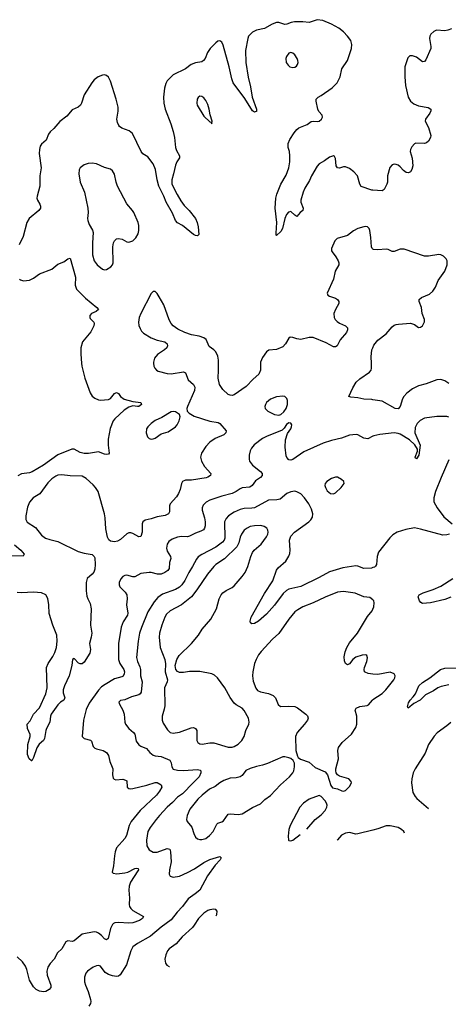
# Model space of a CAD drawing. Header units: inches. Extents: x 884691 to 1028259, y 526745 to 653629.
# Tile 124 of 241: x 976514 to 980744, y 543662 to 553394. Entities that reach past the tile are written whole.
import ezdxf

# ---------------------------------------------------------------- set-up
doc = ezdxf.new("R2010")
doc.units = ezdxf.units.IN
doc.header["$MEASUREMENT"] = 0
for name, color, linetype in [('A9574', 7, 'Continuous'), ('A9575', 7, 'Continuous'), ('A9584', 7, 'Continuous'), ('A9585', 7, 'Continuous')]:
    doc.layers.add(name, color=color, linetype=linetype)

msp = doc.modelspace()

# ---------------------------------------------------------------- linework, layer by layer
at = {"layer": 'A9574', "color": 6}
for points, elevation in [([(977834.7, 550000), (977838.3, 549970), (977846.6, 549950), (977865.2, 549930), (977881.5, 549921.5), (977970, 549896.7), (978010, 549893.5), (978130, 549912.3), (978150, 549903.5), (978175, 549835), (978229.8, 549789.8), (978243.8, 549763.8), (978237.9, 549730), (978169.2, 549570), (978164.1, 549550), (978166.6, 549526.6), (978185.1, 549505.1), (978235, 549475), (978390, 549426.7), (978473.6, 549413.6), (978490, 549401.8), (978550.1, 549330), (978547.8, 549310), (978528.5, 549290), (978444.4, 549255.6), (978390, 549218.9), (978350, 549176.5), (978307.7, 549110), (978299.7, 549070), (978308.3, 549030), (978338.7, 548978.7), (978400.8, 548910), (978397, 548890), (978370, 548872.2), (978352.8, 548867.2), (978210, 548843.1), (978150, 548842.2), (978119, 548830), (978109, 548811), (978097.3, 548750), (978081.8, 548710), (978060.4, 548679.6), (977998.6, 548610), (977992.2, 548590), (977990.8, 548530), (977981.7, 548510), (977950, 548493.9), (977870, 548480.2), (977810, 548459.5), (977753.5, 548446.5), (977730, 548431.9), (977721.2, 548410), (977723.4, 548330), (977710, 548286.8), (977690, 548282.1), (977630, 548316.5), (977610, 548323.3), (977590, 548323.2), (977570, 548312.1), (977510, 548256.4), (977479.8, 548240.2), (977450, 548234.8), (977430, 548236.4), (977410, 548240.7), (977391.7, 548251.7), (977379.5, 548279.5), (977362.4, 548362.4), (977357.7, 548470), (977351.1, 548511.1), (977286.6, 548730), (977262.6, 548770), (977237.7, 548797.7), (977170, 548860.3), (977130, 548881.2), (977010, 548886), (976930, 548894.4), (976890, 548891), (976870, 548883.2), (976830, 548854.6), (976790, 548815.1), (976711.1, 548708.9), (976648, 548670), (976610, 548625.9), (976590, 548575.8), (976572.9, 548490), (976574, 548454), (976587, 548427), (976670, 548374.6), (976730, 548299.9), (976769.2, 548269.2), (976810, 548255), (976890, 548236.8), (977090, 548139.4), (977150, 548121.9), (977230, 548108), (977249.3, 548090), (977254.8, 548074.8), (977259.8, 548010), (977255.9, 547964.1), (977246.6, 547933.4), (977230, 547912.7), (977178.9, 547870), (977168, 547832), (977170.5, 547750), (977177.1, 547697.1), (977185.1, 547670), (977210, 547624.7), (977219, 547570), (977213.7, 547410), (977224.8, 547330), (977220.1, 547290), (977203.4, 547230), (977211.2, 547168.8), (977207, 547133), (977150, 547044.5), (977130, 547027), (977110, 547027), (977095.5, 547035.5), (977050, 547081.2), (977034.3, 547070), (977027.5, 547010), (977002.7, 546910), (976956.6, 546810), (976943.3, 546770), (976942.3, 546742.3), (976959, 546690), (976956.5, 546683.5), (976949.2, 546670), (976916.3, 546650), (976890, 546621.7), (976825.1, 546530), (976817.8, 546510), (976810.4, 546450), (976778.3, 546390), (976772.3, 546370), (976759.8, 546290), (976750, 546269), (976707.1, 546232.9), (976683.1, 546196.9), (976650, 546102), (976631.8, 546068.2), (976628.8, 546068.8), (976608, 546090), (976591.1, 546130), (976593, 546230), (976618, 546310), (976617, 546330), (976589.4, 546390), (976586.2, 546430), (976615.3, 546464.7), (976649.1, 546530), (976710, 546593.9), (976773, 546730), (976783.3, 546790), (976776.9, 546990), (976795.6, 547030), (976840.7, 547099.3), (976861.1, 547138.9), (976875.8, 547190), (976883.4, 547250), (976878.5, 547310), (976840.1, 547410), (976804.9, 547524.9), (976801.5, 547610), (976792, 547672), (976770, 547709.9), (976730, 547728.5), (976650, 547736), (976530, 547729.9), (976490, 547733)], 2200), ([(977124.6, 550000), (977127.4, 549970), (977155.6, 549850), (977207.4, 549707.4), (977230, 549673.8), (977253.8, 549653.8), (977290, 549636.7), (977310, 549633.9), (977390, 549639.1), (977410, 549651.6), (977450, 549698.5), (977470, 549708.3), (977490, 549701.1), (977510, 549669.1), (977543.9, 549643.9), (977630, 549620.8), (977710.7, 549610.7), (977716.4, 549590), (977690, 549572.6), (977677.3, 549570), (977630, 549578.4), (977590, 549565.9), (977545.1, 549534.9), (977453, 549450), (977437.2, 549430), (977407.3, 549352.7), (977386.7, 549246.7), (977385.3, 549190), (977396, 549110), (977390, 549099), (977370, 549096.8), (977350, 549101.4), (977290, 549122.5), (977193.8, 549106.3), (977150, 549106.4), (977110, 549118), (977050, 549148.8), (977027.9, 549147.9), (976890, 549094), (976747.8, 548990), (976635.7, 548924.3), (976610, 548916.3), (976530, 548904), (976495.5, 548884.5)], 2100), ([(978891.1, 550000), (978890.1, 549930.1), (978873.3, 549890), (978818.3, 549841.7), (978750, 549768.3), (978630, 549686.9), (978610, 549681.2), (978590, 549682.4), (978570, 549691.3), (978519.4, 549739.4), (978486.3, 549790), (978471.2, 549850), (978476.7, 549930), (978475, 550000)], 2200), ([(980000, 549637.5), (979990, 549639.1), (979910, 549644.1), (979850, 549655.9), (979782.7, 549662.7), (979762, 549670), (979803.1, 549756.9), (979835.7, 549810), (979870, 549843.2), (979966.6, 549910), (979981.6, 549930), (979987.3, 549950), (979985.6, 550000)], 2200), ([(980000, 549276.6), (979950, 549253.1), (979910, 549258.8), (979850, 549289.9), (979833.3, 549293.3), (979770, 549286.2), (979690, 549259.6), (979590, 549236.1), (979510, 549207.9), (979318, 549122), (979210, 549045.9), (979190, 549040.6), (979170, 549044.2), (979150, 549066.3), (979144.4, 549084.4), (979134.6, 549170), (979138.9, 549241.1), (979156.1, 549303.9), (979190, 549351.8), (979197.9, 549370), (979199.8, 549390), (979190, 549407.1), (979170, 549411), (979146.1, 549393.9), (979123, 549357), (979103.2, 549336.8), (978950, 549275.8), (978910, 549254.6), (978828.3, 549191.7), (978800.6, 549159.4), (978788.2, 549131.8), (978777.4, 549090), (978777.9, 549050), (978783.5, 549030), (978812.2, 548990), (978890, 548929.2), (978906.4, 548910), (978907.6, 548890), (978889.2, 548870), (978842.2, 548837.8), (978809.6, 548790.4), (978785.4, 548774.6), (978710, 548766.3), (978690, 548758.7), (978649.4, 548730), (978610.4, 548709.6), (978510, 548685.6), (978390, 548644.5), (978353.6, 548626.4), (978323.7, 548596.3), (978313.2, 548570), (978313.8, 548546.2), (978338.9, 548470), (978345.1, 548430), (978343.7, 548390), (978338.6, 548370), (978327.4, 548352.6), (978302.2, 548337.8), (978250, 548320.7), (978190, 548288.7), (978170, 548284.4), (978110, 548286.1), (978070, 548279.7), (978018.7, 548261.3), (977984.8, 548235.2), (977969.7, 548210), (977962.4, 548170), (977970, 548140.5), (978003, 548090), (978005.2, 548070), (977992.4, 548027.6), (977987.3, 547970), (977975.4, 547950), (977947.3, 547930), (977910, 547913.2), (977873.3, 547913.3), (977810.1, 547929.9), (977790, 547930.7), (977710, 547919.3), (977650, 547886.5), (977630, 547886.5), (977570, 547903.9), (977550, 547902), (977530, 547892.2), (977510.6, 547869.4), (977495.7, 547830), (977495.5, 547810), (977502.9, 547790), (977554.7, 547734.7), (977569.7, 547709.7), (977575.5, 547670), (977567.8, 547610), (977582.1, 547530), (977577, 547510), (977536.3, 547443.7), (977514.1, 547390), (977488.4, 547230), (977489.4, 547070), (977503.4, 547030), (977542.7, 546970), (977547.8, 546950), (977545, 546930), (977533.2, 546906.8), (977521.6, 546898.4), (977450, 546877.7), (977355.8, 546824.2), (977320.9, 546799.1), (977291.9, 546768.1), (977200, 546640), (977170, 546577.5), (977144.7, 546470), (977130.7, 546310.7), (977149.2, 546289.2), (977213.5, 546273.5), (977222.2, 546262.2), (977240.1, 546210), (977254.3, 546194.3), (977270, 546186), (977336.9, 546170), (977371, 546150), (977390, 546121.7), (977403.6, 546063.6), (977427.5, 546007.5), (977431.8, 545990), (977429.3, 545929.3), (977437.3, 545897.3), (977446.7, 545886.7), (977462.4, 545882.4), (977530, 545886.3), (977559, 545879), (977569.6, 545869.6), (977575.8, 545810), (977590, 545795.4), (977610, 545792.2), (977630, 545795.4), (977770, 545829.3), (977850, 545855), (977870, 545854.2), (977910.7, 545830), (977914.9, 545810), (977893.5, 545770), (977864.5, 545730), (977703.2, 545576.8), (977613.4, 545470), (977594.2, 545430), (977567.9, 545330), (977550, 545300.1), (977468.9, 545210), (977454.6, 545170), (977447.8, 545130), (977438.2, 545030), (977426.9, 544970), (977437.4, 544957.4), (977473.2, 544953.2), (977550, 544960.6), (977580.4, 544970), (977650, 545004.4), (977668.4, 545008.4), (977684.5, 545004.5), (977687.8, 544990), (977678.1, 544981.9), (977608.5, 544870), (977593.5, 544830), (977590.4, 544790.4), (977597.6, 544710), (977594.9, 544650), (977598, 544630), (977609, 544610), (977629.7, 544590), (977736.8, 544530), (977727.1, 544510), (977695.7, 544490), (977630, 544467.6), (977590, 544463.9), (977489.3, 544470.7), (977454, 544466), (977440.5, 544459.5), (977428.2, 544450), (977408.7, 544411.3), (977387.7, 544312.3), (977370, 544299.6), (977350, 544310.8), (977321.1, 544341.1), (977290, 544365.1), (977270, 544375.4), (977250, 544379.4), (977130, 544356.4), (977050, 544288.5), (977030, 544284.3), (976990, 544288.1), (976970, 544280.2), (976929.2, 544210.8), (976886.7, 544170), (976854.4, 544110), (976813.5, 544066.5), (976790.1, 544030), (976781.6, 543990), (976784.5, 543950), (976820.3, 543850), (976820.3, 543830), (976805.8, 543810), (976770, 543790.3), (976747.2, 543787.2), (976710, 543793.3), (976675.4, 543810), (976650, 543834.5), (976610, 543902.4), (976585.4, 544005.4), (976570, 544040.5), (976541.9, 544081.9), (976490, 544132.7)], 2300), ([(980000, 547978.2), (979986.3, 547973.7), (979911.2, 547971.2), (979850, 547993.1), (979830, 547995.1), (979704.5, 547975.5), (979570, 547936.9), (979470, 547880.1), (979290, 547791.6), (979170, 547764), (979147.7, 547752.3), (979115.7, 547724.3), (979030, 547607.1), (978950, 547518.7), (978870, 547450.6), (978830, 547426.6), (978804.1, 547424.1), (978793.1, 547433.1), (978788.4, 547448.4), (978799.3, 547490), (978930, 547723.5), (979011.9, 547848.1), (979047, 547953), (979064, 547976), (979139, 548041), (979169.7, 548090.3), (979180.2, 548119.8), (979184.8, 548150), (979176.3, 548250), (979188.8, 548290), (979226.1, 548330), (979369, 548431), (979388.6, 548450), (979404, 548476), (979408, 548510), (979395.3, 548555.3), (979368.5, 548608.5), (979325.1, 548670), (979287.4, 548707.4), (979250, 548728.8), (979230, 548732.7), (979190, 548729.2), (979150, 548712.3), (979083.7, 548656.3), (979051.6, 548648.4), (978970, 548644.2), (978830, 548570.5), (978805.8, 548565.8), (978730, 548564.3), (978690, 548553.7), (978630, 548526.5), (978575.1, 548490), (978550, 548463.3), (978536.1, 548430), (978538, 548270), (978530.5, 548250), (978514.3, 548230), (978450, 548180.1), (978310, 548109.2), (978275.4, 548084.6), (978258.1, 548061.9), (978220.8, 547990), (978183.2, 547930), (978144.7, 547850), (978115.2, 547810), (978090, 547785.1), (978050, 547762), (977923.7, 547716.3), (977876.7, 547683.3), (977839.8, 547640.2), (977779.4, 547540.6), (977714.4, 547385.6), (977695.8, 547330), (977681.5, 547250), (977665.9, 547090), (977675.9, 547050), (977699.3, 546999.3), (977707.3, 546970), (977705, 546910), (977722, 546850), (977713.2, 546746.8), (977704.2, 546730), (977690, 546721.1), (977617, 546703), (977550, 546671.9), (977510, 546664.5), (977492.1, 546650), (977497.2, 546630), (977530.4, 546570.4), (977545.4, 546530), (977550.9, 546450), (977558.9, 546430), (977590.8, 546390), (977636.3, 546350), (977650, 546330.8), (977664.6, 546264.6), (977690, 546227.8), (977710, 546214.2), (977764.3, 546190), (977796.6, 546150), (977830, 546125), (977850, 546118.2), (977910, 546112.7), (977994.7, 546074.7), (978009.4, 546050), (978014.9, 546010), (978030, 545987.9), (978070, 545976.7), (978130, 545973), (978270, 545984.1), (978295.7, 545975.7), (978300.3, 545970), (978300.6, 545950), (978283.9, 545910), (978227.2, 545850), (978118.9, 545741.1), (978070, 545709.1), (978022.9, 545657.1), (977970, 545609.7), (977892.4, 545530), (977859.2, 545490), (977800.6, 545410), (977779.7, 545370), (977763.5, 545283.5), (977767.2, 545230), (977792.5, 545190), (977830, 545166.8), (977870, 545167.3), (977970, 545202.6), (977994.4, 545194.4), (978002.3, 545170), (978009.3, 545070), (977990.9, 544990), (977987.4, 544950), (977997.3, 544930), (978030, 544918.6), (978089.9, 544930), (978170, 544965.1), (978238.5, 545001.5), (978330, 545064.8), (978390, 545094), (978490, 545122.3), (978503.1, 545110), (978491.7, 545090), (978442.8, 545037.2), (978367.3, 544932.7), (978290, 544790.3), (978246.4, 544753.6), (978175.5, 544704.5), (978121.2, 544630), (978067.2, 544572.8), (978010, 544497.6), (977910, 544426), (977804, 544336), (977675.9, 544264.1), (977631, 544229), (977609.8, 544190.2), (977566.1, 544053.9), (977506.2, 543953.8), (977490, 543941.5), (977470, 543937), (977430, 543943.5), (977390, 543956.3), (977357.9, 543977.9), (977310, 544039.1), (977290, 544045.6), (977270, 544043.3), (977240.1, 544030), (977183.5, 543990), (977166.2, 543970), (977153, 543930), (977154.3, 543885.7), (977161.9, 543850), (977187.7, 543790), (977212.5, 543710), (977215.4, 543690), (977212.1, 543670), (977195.1, 543644.9)], 2400), ([(976462.9, 548202.9), (976525.7, 548150), (976556, 548110), (976549, 548091), (976390, 548096.5)], 2100), ([(980000, 547661.5), (979970, 547682), (979910, 547689.9), (979825.4, 547725.4), (979710, 547744.1), (979650, 547736.1), (979530, 547687.7), (979410, 547630.7), (979307, 547590), (979258, 547562), (979230, 547540.1), (979171.3, 547470), (979071.1, 547328.9), (979007.9, 547270), (978895.7, 547150), (978870, 547115.7), (978846.6, 547070), (978832.9, 547030), (978814.2, 546950), (978810.1, 546910), (978817.5, 546857.5), (978845.6, 546785.6), (978862.4, 546762.4), (978889.5, 546749.5), (978970, 546734.3), (979014.2, 546714.2), (979037.8, 546690), (979065.3, 546625.3), (979086.8, 546606.8), (979170.1, 546610.1), (979230, 546605), (979254.2, 546594.2), (979337.2, 546530), (979353.1, 546513.1), (979359.8, 546490), (979352.9, 546470), (979323.9, 546430), (979253.7, 546350), (979236.8, 546310), (979239, 546170), (979255.7, 546115.7), (979263.2, 546103.2), (979286.5, 546086.5), (979370, 546055.3), (979430, 546003.9), (979530, 545961.1), (979551.7, 545931.7), (979583.7, 545823.7), (979602.3, 545802.3), (979650, 545791.1), (979693.4, 545773.4), (979710, 545770.2), (979730, 545777.1), (979770, 545815.3), (979787.2, 545850), (979785.6, 545865.6), (979763.5, 545890), (979670, 545918.1), (979651.1, 545931.1), (979637.1, 545950), (979632.5, 545970), (979634, 545990), (979661.1, 546090), (979654.7, 546170), (979660.3, 546199.7), (979697.6, 546250), (979787.8, 546332.2), (979830, 546398.8), (979839.8, 546430), (979842.8, 546470), (979841.3, 546510), (979826.4, 546570), (979834.1, 546590), (979870, 546607.3), (979943.5, 546616.5), (979956.7, 546623.3), (979994.6, 546670), (980000, 546673.7)], 2500), ([(980000, 546926.9), (979952.1, 546932.1), (979924, 546944), (979918, 546950), (979913.8, 546970), (979916.6, 546990), (979938.9, 547050), (979946, 547086), (979939.2, 547110), (979930, 547117.5), (979894.5, 547114.5), (979830, 547093.5), (979800.8, 547070), (979770, 547029.1), (979750, 547017.7), (979728, 547030), (979718.7, 547058.7), (979717.2, 547097.2), (979727.1, 547147.1), (979742.1, 547190), (979770, 547234.9), (979847.9, 547330), (979946, 547494), (979992.2, 547550), (980000, 547568.2)], 2500), ([(979470, 545726.2), (979370, 545689.9), (979314.1, 545650), (979279.8, 545610), (979183.9, 545430), (979171, 545390), (979163.6, 545323.6), (979166.1, 545286.1), (979170, 545280.3), (979190, 545277.1), (979210, 545284.9), (979280.6, 545340)], 2500), ([(979348.7, 545394.7), (979430, 545488.3), (979490, 545534.3), (979530, 545577.7), (979544.7, 545610), (979547.3, 545630), (979542.9, 545650), (979530, 545672.3), (979490, 545715.1), (979470, 545726.2)], 2500), ([(980000, 545384.2), (979850, 545345.8), (979830, 545344), (979770, 545361.4), (979730, 545354.5), (979690, 545333.5), (979650.6, 545289.4), (979647.1, 545286.3)], 2500), ([(978430, 544603.6), (978390, 544596.1), (978370, 544588.8), (978330, 544563.6), (978279.3, 544510), (978237, 544443), (978218.1, 544421.9), (978116.9, 544330), (978059, 544261), (977990, 544210), (977973.8, 544190), (977955.5, 544150), (977946.8, 544110), (977952.7, 544070), (977964.7, 544050), (977990, 544035.2), (977991.7, 544034.9)], 2500), ([(978453, 544536.5), (978458.3, 544550), (978461.6, 544581.6), (978450, 544600.3), (978430, 544603.6)], 2500)]:
    msp.add_lwpolyline(points, dxfattribs=dict(at, elevation=elevation))
for points, elevation in [([(979110, 549674.5), (979050, 549666.5), (978990, 549643.8), (978950.6, 549610), (978938.4, 549590), (978933.5, 549570), (978937.4, 549550), (978963.8, 549523.8), (979030, 549492.4), (979070, 549487.1), (979090, 549493.5), (979121.1, 549518.9), (979143, 549550), (979157.6, 549590), (979156.4, 549630), (979149.4, 549649.4), (979130, 549669)], 2300), ([(978030, 549521.8), (978010, 549517.6), (977917.1, 549462.9), (977850, 549432.9), (977810, 549403.5), (977777.9, 549370), (977766.1, 549350), (977760.5, 549310), (977775.3, 549270), (977790, 549256.1), (977810, 549248.3), (977830, 549250.1), (977850, 549259.6), (977910, 549300.9), (977979.7, 549320.3), (978050.2, 549369.8), (978068.7, 549390), (978086.5, 549430), (978097.8, 549470), (978092.2, 549492.2), (978050, 549517.7)], 2200), ([(979630, 548874), (979590, 548859.4), (979546, 548830), (979530.2, 548809.8), (979526.8, 548790), (979531, 548770), (979550, 548738), (979582.6, 548710), (979610, 548706.6), (979630, 548719), (979687.6, 548770), (979717.8, 548810), (979713.3, 548830), (979690, 548850.6), (979650, 548871.9)], 2400), ([(978894, 548394), (978830, 548391.6), (978790, 548383.6), (978757.8, 548370), (978730, 548349.6), (978701.9, 548310), (978690, 548279.5), (978677.3, 548222.7), (978656.4, 548183.6), (978535.6, 548064.4), (978451, 548010), (978428.6, 547990), (978366.1, 547913.9), (978261.4, 547758.6), (978208.4, 547690), (978110.1, 547609.9), (977998.6, 547550), (977962.7, 547517.3), (977947, 547490), (977916.6, 547410), (977892.6, 547330), (977891.3, 547290), (977900.8, 547190), (977946.3, 547070), (977953.7, 547026.3), (977950.1, 546950), (977972.3, 546870), (977968.5, 546850), (977941.9, 546790), (977945.9, 546614.1), (977940.7, 546579.3), (977920.3, 546510), (977919.1, 546470), (977930, 546442.7), (977973.7, 546373.7), (977997.7, 546350), (978030, 546341.8), (978090, 546352.1), (978205, 546395), (978230, 546397.2), (978250.1, 546390), (978260.9, 546370), (978262.6, 546270), (978270.3, 546250.3), (978290, 546235.8), (978313.5, 546233.5), (978390, 546246.3), (978430, 546248.2), (978570, 546203.5), (978610, 546204), (978630, 546209.8), (978670, 546232.5), (978705.6, 546270), (978727.7, 546310), (978746.5, 546370), (978775.2, 546430), (978780.2, 546450), (978773, 546490), (978730, 546567.2), (978709.9, 546589.9), (978650, 546621.2), (978630, 546637.2), (978590, 546694.4), (978538.7, 546790), (978464.5, 546890), (978436.7, 546916.7), (978408.5, 546928.5), (978290, 546951.3), (978190, 546951.8), (978130, 546940.5), (978090, 546942.3), (978071.7, 546951.7), (978055.5, 546970), (978047.3, 547010), (978063.8, 547070), (978086.5, 547110), (978210, 547227.3), (978278.1, 547310), (978314.8, 547370), (978399.2, 547470), (978455, 547570), (978482.3, 547670), (978500.6, 547710), (978518.9, 547730), (978550, 547752.7), (978610, 547781.9), (978630, 547797), (978709.9, 547890), (978738.1, 547930), (978765.2, 547990), (978795.1, 548090), (978811.9, 548128.1), (978829.6, 548150.4), (978895.6, 548210), (978950, 548282.6), (978961.8, 548310), (978965.8, 548330), (978963.8, 548350), (978951.5, 548370), (978925.9, 548385.9)], 2500), ([(979130, 546108.4), (979110, 546107.3), (978958.9, 546041.1), (978910, 546025.3), (978850, 546014.2), (978790, 545994.6), (978746.7, 545973.3), (978710, 545924), (978690.7, 545910), (978650, 545900.1), (978590, 545896.6), (978530, 545873), (978489.3, 545850), (978444, 545816), (978387.9, 545790), (978315.6, 545730), (978273.5, 545690), (978194.3, 545590), (978166.7, 545530), (978159.9, 545490), (978168.1, 545470), (978212.1, 545412.1), (978233.2, 545350), (978250, 545315.9), (978270, 545296.4), (978290, 545289.7), (978310, 545289.7), (978350, 545301.3), (978387.6, 545330), (978422.5, 545370), (978458.3, 545441.7), (978470, 545451.4), (978510, 545466.1), (978524, 545476), (978570, 545541.2), (978590, 545545.6), (978670, 545538.3), (978710, 545545.5), (978810, 545606.1), (978890, 545644.1), (978932.7, 545687.3), (978990, 545725.8), (979089, 545831), (979177.8, 545910), (979208.6, 545950), (979218.8, 545970), (979227.5, 546010), (979225, 546045), (979212.9, 546072.9), (979190.4, 546090.4), (979170, 546099.3)], 2500)]:
    msp.add_lwpolyline(points, close=True, dxfattribs=dict(at, elevation=elevation))
at = {"layer": 'A9575', "color": 6}
for points, elevation in [([(980000, 551708.9), (979990, 551709.7), (979885.5, 551745.5), (979869.9, 551769.9), (979846.8, 551850), (979813.4, 551890), (979770, 551923.1), (979730, 551939.5), (979710, 551939), (979670, 551927.7), (979649.4, 551929.4), (979637, 551950), (979630, 552022), (979620.9, 552040.9), (979609.7, 552049.7), (979570, 552036.2), (979521.1, 551998.9), (979470, 551968.6), (979450, 551947.5), (979393.8, 551850), (979374.3, 551805.7), (979327.6, 551730), (979310.1, 551690), (979288.5, 551610), (979287.9, 551590), (979313.1, 551530), (979306.8, 551510), (979283.1, 551490), (979250, 551449.1), (979230, 551461.3), (979190, 551498.5), (979166.4, 551493.6), (979146.7, 551470), (979130, 551430.9), (979109.1, 551330), (979090, 551300.8), (979050, 551262), (979045.7, 551265.7), (979043.6, 551283.6), (979051.6, 551390), (979035.2, 551530), (979042.8, 551630), (979050.8, 551670), (979089.9, 551770.1), (979143.2, 551856.8), (979169.6, 551930), (979179.6, 551990), (979181.5, 552050), (979176.1, 552090), (979164, 552130), (979163.1, 552170), (979180.6, 552210), (979223.8, 552276.2), (979250, 552310.1), (979270, 552326.2), (979350, 552359.8), (979390, 552388.4), (979410, 552392.9), (979450, 552389.3), (979470, 552392.4), (979493.6, 552410), (979502.6, 552430), (979500.2, 552450), (979467.4, 552487.4), (979454.9, 552510), (979439.7, 552590), (979440.7, 552610), (979459.4, 552630), (979490, 552646.2), (979598.4, 552721.6), (979647, 552770), (979675.5, 552830), (979692.3, 552907.7), (979748, 552990), (979788.4, 553110), (979793.7, 553150), (979782.1, 553190), (979750, 553232.3), (979710, 553272.8), (979663.4, 553310), (979590, 553350.6), (979505.2, 553385.2), (979450, 553394.4), (979370, 553367.4), (979310, 553373.1), (979226.6, 553373.4), (979193.2, 553366.8), (979150, 553348.6), (979130, 553348.1), (979070, 553367.7), (979050, 553366.7), (979005.4, 553350), (978930, 553307.4), (978850, 553292.4), (978810, 553271.1), (978773.1, 553230), (978765.3, 553210), (978743, 553090), (978744.9, 552970), (978767.4, 552827.4), (978792.8, 552730), (978807.5, 552627.5), (978850.5, 552510), (978851.5, 552488.5), (978837.9, 552482.1), (978830, 552481.3), (978810, 552495), (978734.8, 552614.8), (978620.8, 552770), (978607.3, 552810), (978582.1, 552930), (978523, 553143), (978510, 553173), (978490, 553185.8), (978470, 553180.6), (978450, 553167), (978395.1, 553110), (978368.3, 553071.7), (978343.3, 553010), (978329, 552990), (978310, 552978.1), (978250, 552967.4), (978207.5, 552952.5), (978150, 552909.9), (978028.6, 552850), (977968.5, 552791.5), (977954.7, 552765.3), (977942.2, 552717.8), (977932.8, 552630), (977936.1, 552570), (977949.9, 552509.9), (978006.1, 552366.1), (978029.7, 552290.3), (978041.4, 552230), (978051, 552130), (978061.2, 552101.2), (978090.4, 552050), (978090.4, 552030), (978063.5, 551990), (978050, 551955.8), (978033, 551870), (978015.1, 551810), (978016.4, 551770), (978066.6, 551666.6), (978103.6, 551603.6), (978137.7, 551557.7), (978185.4, 551510), (978250, 551428.2), (978266.5, 551390), (978274, 551346), (978280.4, 551270), (978270, 551258.4), (978250, 551261.4), (978230, 551271.9), (978119.4, 551359.4), (978070, 551387.2), (978050, 551408.9), (978021.8, 551481.8), (977960.6, 551590), (977937.3, 551650), (977888.1, 551750), (977869.2, 551810), (977852.8, 551912.8), (977830.3, 551970), (977779.6, 552039.6), (977729.9, 552069.9), (977713.7, 552090), (977626.7, 552270), (977595.3, 552295.3), (977521.1, 552321.1), (977498.9, 552338.9), (977492.2, 552350), (977478.4, 552378.4), (977472.3, 552410), (977486.7, 552490), (977484, 552530), (977464.4, 552610), (977410, 552786.6), (977390, 552825.4), (977370, 552843.3), (977350, 552849.3), (977330, 552846.6), (977289.6, 552830), (977250, 552800.8), (977224.9, 552770), (977150, 552653.1), (977124.3, 552570), (977112, 552548), (977090, 552528.3), (977030, 552503.9), (976978.5, 552441.5), (976910, 552388.6), (976850, 552320.3), (976813.8, 552286.2), (976797.6, 552262.4), (976774.8, 552205.2), (976730, 552164.9), (976715.9, 552144.1), (976707.9, 552112.1), (976707, 552073), (976724.8, 551930), (976713.3, 551850), (976711.9, 551748.1), (976684.6, 551650), (976684.2, 551630), (976690.3, 551610), (976713.4, 551570), (976719.8, 551550), (976717.3, 551530), (976701.7, 551510), (976608.2, 551430), (976583.4, 551390), (976548.1, 551251.9), (976508.6, 551168.6)], 2100), ([(980000, 551127.8), (979993.2, 551133.2), (979986.4, 551150), (979980.8, 551240.8), (979970.9, 551310.9), (979963.2, 551330), (979946.2, 551346.2), (979930, 551350.4), (979910, 551348.3), (979850, 551330.4), (979810, 551306.5), (979750, 551260.2), (979647.3, 551232.7), (979623.5, 551210), (979592.3, 551132.3), (979592.7, 551110), (979598.6, 551098.6), (979635.4, 551050), (979658, 551010), (979663.6, 550990), (979663.1, 550970), (979629.1, 550910), (979611.8, 550830), (979548.2, 550690), (979554, 550670), (979570, 550660.4), (979630, 550642.8), (979650, 550630.2), (979663.5, 550610), (979664.3, 550590), (979630.6, 550530), (979615.6, 550490), (979616.4, 550450), (979626.6, 550430), (979646.3, 550410), (979670, 550395.7), (979730.3, 550370), (979749.4, 550349.4), (979749.4, 550330), (979738.3, 550301.7), (979678.3, 550230), (979647.8, 550172.2), (979630, 550159.8), (979610, 550161.1), (979539.3, 550199.3), (979410, 550252.5), (979370, 550253.7), (979290, 550232.3), (979250, 550239.2), (979210, 550253.8), (979184.3, 550255.7), (979170, 550248), (979137.4, 550190), (979110, 550161.2), (979050, 550134.2), (978973.3, 550126.7), (978950, 550111), (978910, 550055.8), (978891.2, 550010), (978891.1, 550000)], 2200), ([(976510, 550831.1), (976521.7, 550821.7), (976550, 550813.2), (976610, 550820.1), (976650, 550841.2), (976710, 550883.1), (976829, 550930), (976890, 550978.9), (976950, 551001.4), (976990, 551030.7), (977010, 551036.1), (977063.5, 550850), (977061.8, 550770), (977072.7, 550730), (977161.6, 550641.6), (977274.8, 550550), (977290.1, 550530), (977267.5, 550510), (977223.7, 550490), (977206.3, 550470), (977204.5, 550450), (977210, 550439.3), (977245.3, 550405.3), (977247.8, 550390), (977243.6, 550370), (977215.8, 550310), (977133, 550210), (977116.5, 550150), (977116, 550090), (977124.6, 550000)], 2100), ([(978475, 550000), (978474.3, 550030), (978468, 550070), (978450, 550111.8), (978430, 550132.5), (978385.2, 550165.2), (978352.5, 550232.5), (978330.4, 550250.4), (978285.5, 550265.5), (978210, 550278.2), (978142.6, 550302.6), (978075.4, 550335.4), (978029.9, 550370), (978010, 550390.6), (977988.2, 550428.2), (977934.9, 550574.9), (977890, 550656), (977870, 550687.1), (977850, 550707.1), (977830, 550707.2), (977810, 550688.5), (977709.2, 550490), (977693.8, 550450), (977686.2, 550406.2), (977691, 550371), (977702, 550342), (977716.6, 550316.6), (977736.4, 550296.4), (977811.1, 550250), (977870, 550227.9), (977945.3, 550210), (977969.3, 550190), (977972.8, 550170), (977965.7, 550150), (977944, 550130), (977874.6, 550085.4), (977844, 550050), (977833.6, 550010), (977834.7, 550000)], 2200), ([(979985.6, 550000), (979983.4, 550063.4), (979991.1, 550130), (980000, 550151.7)], 2200)]:
    msp.add_lwpolyline(points, dxfattribs=dict(at, elevation=elevation))
at = {"layer": 'A9575', "color": 6, "elevation": 2200}
for points in [[(979189.6, 553070.4), (979170, 553062.9), (979146.8, 553030), (979140.1, 553010), (979145.3, 552970), (979163.3, 552943.3), (979181.5, 552930), (979210, 552922.4), (979230, 552924.8), (979246.1, 552933.9), (979256.8, 552950), (979261.1, 552970), (979259, 552990), (979253.1, 553010), (979230, 553046.6), (979210, 553063.9)], [(978290, 552637.2), (978273.9, 552626.1), (978266.2, 552610), (978260.5, 552570), (978266.9, 552550), (978330, 552439.7), (978390, 552383.8), (978401, 552381), (978410, 552366), (978411.9, 552390), (978393.5, 552453.5), (978385, 552510), (978370, 552557.2), (978350, 552595), (978330, 552621.4), (978310, 552636.8)], [(977230, 551975.8), (977190, 551973.3), (977150, 551960.7), (977110.2, 551930), (977100.5, 551910), (977097, 551870), (977109.6, 551790), (977151.7, 551690), (977187.1, 551530), (977190.5, 551490), (977182.6, 551430), (977184.9, 551410), (977199.9, 551370), (977232.4, 551312.4), (977238.2, 551290), (977231.6, 551190), (977231, 551070), (977249, 551010), (977277.5, 550970), (977330, 550927.6), (977350, 550921.6), (977370, 550923.9), (977413.3, 550950), (977430.4, 550970), (977437.4, 550990), (977433.6, 551150), (977440.6, 551190), (977450, 551210.1), (977470, 551227.7), (977490, 551233), (977525.3, 551225.3), (977570, 551198.7), (977590, 551194.6), (977629.9, 551210.1), (977660.7, 551239.3), (977682.5, 551277.5), (977691, 551310), (977690, 551360.9), (977682.7, 551390), (977639.4, 551490), (977626.9, 551510), (977570, 551574.6), (977480.3, 551750), (977465.8, 551790), (977450, 551866.9), (977430, 551899.8), (977410, 551915.7), (977350, 551933.7), (977270, 551969.4)]]:
    msp.add_lwpolyline(points, close=True, dxfattribs=at)
at = {"layer": 'A9584', "color": 6}
for points, elevation in [([(980750, 549799.3), (980710, 549823.9), (980670, 549838.3), (980630, 549833.8), (980525.8, 549794.2), (980450, 549775), (980390, 549746.2), (980335.8, 549704.2), (980303.8, 549670), (980292.6, 549647.4), (980270.3, 549570), (980250, 549547.8), (980221.4, 549550), (980090, 549622.9), (980000, 549637.5)], 2200), ([(980750, 549464.3), (980730, 549470.8), (980630, 549472), (980510, 549456.6), (980466, 549434), (980436.3, 549403.7), (980416.3, 549363.7), (980415.3, 549310), (980466.7, 549190), (980452.2, 549090), (980430, 549054.5), (980420.1, 549060.1), (980417.6, 549070), (980440.5, 549130), (980439.1, 549150), (980413.7, 549193.7), (980361.8, 549241.8), (980270, 549296.6), (980250, 549305), (980210, 549309.6), (980070, 549295.8), (980010, 549281.3), (980000, 549276.6)], 2300), ([(980750, 549045.6), (980672.5, 548870), (980617.6, 548730), (980599.9, 548670), (980602.7, 548630), (980634.5, 548570), (980701.8, 548481.8), (980781.8, 548410)], 2400), ([(980757.5, 548310), (980730, 548301.3), (980690, 548300.7), (980470, 548358.7), (980410, 548370.3), (980323.6, 548356.4), (980239.1, 548330), (980197.3, 548302.7), (980166.2, 548273.8), (980056.7, 548130), (980043.1, 548090), (980036.4, 548010), (980027.2, 547992.8), (980016.4, 547983.6), (980000, 547978.2)], 2400), ([(980770, 547686.8), (980710, 547664.8), (980570, 547629.3), (980490, 547623.9), (980472.9, 547632.9), (980461.2, 547650), (980446, 547690), (980456.3, 547710), (980496.2, 547730), (980596.4, 547763.6), (980670, 547796.4), (980790, 547870.8)], 2400), ([(980000, 547568.2), (980009.4, 547590), (980013.6, 547630), (980009, 547650), (980000.9, 547660.9), (980000, 547661.5)], 2500), ([(980750, 546820.1), (980675.2, 546804.8), (980641.2, 546790), (980598.5, 546761.5), (980519.3, 546720.7), (980467.2, 546670), (980402.9, 546637.1), (980347.8, 546587.8), (980342.6, 546602.6), (980350, 546642), (980367.5, 546670), (980399.1, 546700.9), (980421.1, 546730), (980454.8, 546810), (980490, 546842.8), (980562.3, 546890), (980667.3, 546970), (980710, 546984.9), (980870, 546987.5)], 2400), ([(980000, 546673.7), (980090, 546735.6), (980126.3, 546770), (980206.2, 546870), (980217.3, 546890), (980220.2, 546910), (980209.7, 546930), (980170, 546943.9), (980050, 546921.6), (980000, 546926.9)], 2500), ([(980770, 546447), (980730, 546413.4), (980634.1, 546345.9), (980605.8, 546314.2), (980549.2, 546230.8), (980515, 546145), (980417.5, 545990), (980398.1, 545950), (980383.9, 545890), (980380.2, 545850), (980395.4, 545755.4), (980416, 545716), (980435, 545695), (980548.7, 545597.1)], 2500), ([(980313.6, 545353.3), (980304.9, 545370), (980283.9, 545390), (980249.9, 545409.9), (980170, 545425.8), (980130, 545427.6), (980050, 545397), (980000, 545384.2)], 2500)]:
    msp.add_lwpolyline(points, dxfattribs=dict(at, elevation=elevation))
at = {"layer": 'A9585', "color": 6}
for points, elevation in [([(980774.3, 553305.7), (980740.3, 553290), (980710, 553283.7), (980629, 553291), (980601.3, 553278.7), (980571.7, 553250), (980561.6, 553230), (980558.4, 553210), (980572.1, 553130), (980570.6, 553110), (980522.1, 552997.9), (980510, 552980.4), (980490, 552979), (980430, 553025), (980390, 553038.1), (980364.4, 553035.6), (980343.3, 553016.7), (980315.9, 552930), (980314.6, 552830), (980322.5, 552742.5), (980348.7, 552628.7), (980371.2, 552590), (980402.9, 552562.9), (980450, 552542.4), (980545.8, 552525.8), (980570.9, 552510), (980573, 552493), (980563.3, 552470), (980519.8, 552410), (980516, 552390), (980547.8, 552327.8), (980570.5, 552250), (980569.6, 552230), (980550, 552192.2), (980530, 552177.1), (980509.7, 552170.3), (980425.5, 552174.5), (980410, 552168.5), (980383.3, 552136.7), (980370.5, 552110), (980368.6, 552090), (980386.7, 552026.7), (980395.1, 551950), (980385.8, 551914.2), (980370, 551891), (980350, 551881.9), (980330, 551884.4), (980302.8, 551902.8), (980270, 551940.7), (980250, 551956.5), (980230, 551964.6), (980210, 551966.2), (980190, 551960.3), (980168.2, 551931.8), (980145, 551850), (980143.8, 551790), (980138.9, 551770), (980110, 551716.5), (980090, 551701.3), (980000, 551708.9)], 2100), ([(980000, 550151.7), (980010, 550176.1), (980050, 550225.5), (980131.8, 550288.2), (980190, 550358.3), (980210, 550373.4), (980230, 550380.8), (980253.8, 550386.2), (980370, 550393.4), (980410, 550381.7), (980450, 550353.1), (980470, 550355.6), (980490.6, 550369.4), (980510.7, 550409.3), (980509.8, 550430), (980487.8, 550490), (980479.4, 550550), (980456.9, 550610), (980458, 550630), (980479.8, 550650), (980558.3, 550681.7), (980591.9, 550710), (980617, 550750), (980644.6, 550815.4), (980710, 550908.2), (980732.7, 550972.7), (980731.8, 551010), (980723.5, 551030), (980698.6, 551058.6), (980670, 551071.4), (980650, 551072.9), (980550, 551057.3), (980510, 551058.1), (980310, 551126.7), (980270, 551124.8), (980210, 551102.5), (980190, 551104.3), (980150, 551122.8), (980130, 551127), (980050, 551119.2), (980004.4, 551124.4), (980000, 551127.8)], 2200)]:
    msp.add_lwpolyline(points, dxfattribs=dict(at, elevation=elevation))

doc.saveas('drawing.dxf')
